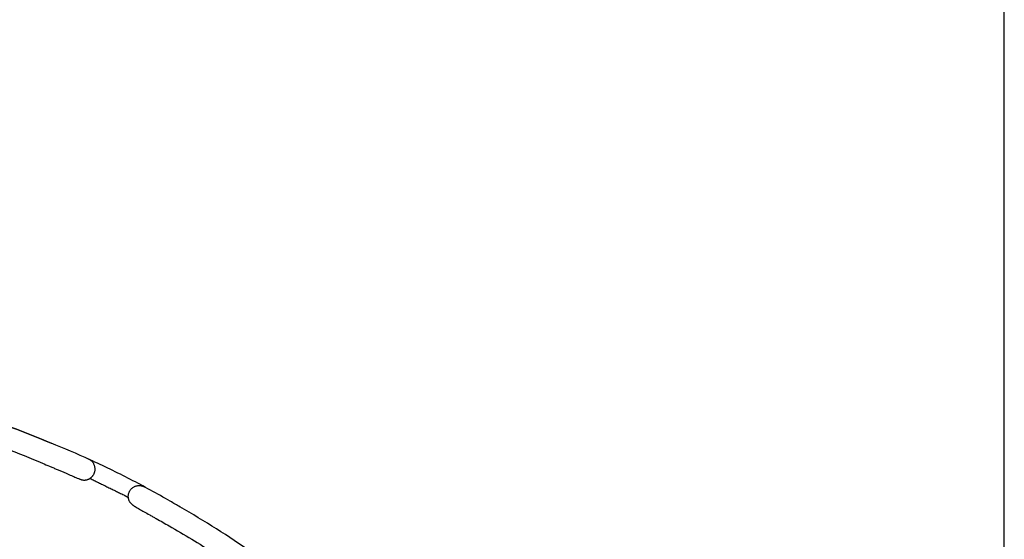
# Model space of a CAD drawing. Header units: millimetres. Extents: x -31695 to -21550, y -3481 to 7253.
# Tile 31 of 256: x -22546 to -21552, y -1110 to -585. Entities that reach past the tile are written whole.
import ezdxf

# ---------------------------------------------------------------- set-up
doc = ezdxf.new("R2010")
doc.units = ezdxf.units.MM
doc.layers.add('2d', color=7, linetype='Continuous', true_color=0x000000)
doc.layers.add('layout', color=7, linetype='Continuous', true_color=0x717171)

msp = doc.modelspace()

# ---------------------------------------------------------------- linework, layer by layer
at = {"layer": '2d'}
for points, degree, knots in [([(-22514.53, -1013.29), (-22540.89, -1002.01), (-22567.82, -992.06), (-22595.18, -983.49), (-22622.69, -974.88), (-22650.62, -967.66), (-22678.86, -961.87), (-22707.09, -956.09), (-22735.62, -951.73), (-22764.29, -948.83), (-22792.82, -945.94), (-22821.49, -944.5), (-22850.17, -944.5)], 3, [0, 0, 0, 0, 86.056236, 86.056236, 86.056236, 172.554343, 172.554343, 172.554343, 259.053186, 259.053186, 259.053186, 345.10943, 345.10943, 345.10943, 345.10943]), ([(-22850.17, -944.5), (-22821.49, -944.5), (-22792.82, -945.94), (-22764.29, -948.83), (-22735.62, -951.73), (-22707.09, -956.09), (-22678.86, -961.87), (-22650.62, -967.66), (-22622.69, -974.88), (-22595.18, -983.49), (-22567.82, -992.06), (-22540.89, -1002.01), (-22514.53, -1013.29)], 3, [345.10943, 345.10943, 345.10943, 345.10943, 431.165674, 431.165674, 431.165674, 517.664518, 517.664518, 517.664518, 604.162625, 604.162625, 604.162625, 690.218861, 690.218861, 690.218861, 690.218861]), ([(-22384.43, -1077.79), (-22387.69, -1075.83), (-22390.97, -1073.89), (-22394.27, -1071.97), (-22407.49, -1064.26), (-22420.91, -1056.88), (-22434.51, -1049.85), (-22448, -1042.88), (-22461.67, -1036.24), (-22475.49, -1029.95), (-22488.41, -1024.08), (-22501.47, -1018.5), (-22514.65, -1013.24)], 3, [932.446091, 932.446091, 932.446091, 932.446091, 943.878544, 943.878544, 943.878544, 989.806286, 989.806286, 989.806286, 1035.377912, 1035.377912, 1035.377912, 1077.964311, 1077.964311, 1077.964311, 1077.964311]), ([(-22384.43, -1077.79), (-22387.69, -1075.83), (-22390.97, -1073.89), (-22394.27, -1071.97), (-22407.49, -1064.26), (-22420.91, -1056.88), (-22434.51, -1049.85), (-22448, -1042.88), (-22461.67, -1036.24), (-22475.49, -1029.95), (-22488.41, -1024.08), (-22501.47, -1018.5), (-22514.65, -1013.24)], 3, [932.446091, 932.446091, 932.446091, 932.446091, 943.878544, 943.878544, 943.878544, 989.806286, 989.806286, 989.806286, 1035.377912, 1035.377912, 1035.377912, 1077.964311, 1077.964311, 1077.964311, 1077.964311]), ([(-22523.18, -1033.52), (-22520.88, -1034.5), (-22518.59, -1035.49), (-22516.33, -1036.46), (-22515.14, -1036.96), (-22513.97, -1037.46), (-22512.81, -1037.96), (-22511.63, -1038.47), (-22510.46, -1038.97), (-22509.31, -1039.46), (-22508.14, -1039.96), (-22506.99, -1040.45), (-22505.87, -1040.93), (-22504.74, -1041.42), (-22503.63, -1041.89), (-22502.56, -1042.35), (-22501.48, -1042.81), (-22500.43, -1043.26), (-22499.43, -1043.69), (-22498.42, -1044.12), (-22497.45, -1044.53), (-22496.53, -1044.93), (-22494.7, -1045.71), (-22493.05, -1046.41), (-22491.63, -1047.02), (-22490.93, -1047.32), (-22490.29, -1047.6), (-22489.7, -1047.85), (-22489.12, -1048.1), (-22488.6, -1048.32), (-22488.14, -1048.52), (-22487.24, -1048.9), (-22486.56, -1049.19), (-22486.12, -1049.38), (-22486.09, -1049.4), (-22486.05, -1049.41), (-22485.49, -1049.65)], 3, [0, 0, 0, 0, 8.938805, 8.938805, 8.938805, 13.612564, 13.612564, 13.612564, 18.405127, 18.405127, 18.405127, 23.297208, 23.297208, 23.297208, 28.266686, 28.266686, 28.266686, 33.289018, 33.289018, 33.289018, 38.338401, 38.338401, 38.338401, 48.42346, 48.42346, 48.42346, 53.392888, 53.392888, 53.392888, 58.285058, 58.285058, 58.285058, 67.762374, 67.762374, 67.762374, 68.952185, 68.952185, 68.952185, 68.952185]), ([(-22475.36, -1048.88), (-22458.27, -1057.25), (-22441.17, -1065.61), (-22438.88, -1066.89), (-22436.58, -1068.17)], 2, [0.1239168, 0.1239168, 0.1239168, 1, 1, 1.1210134, 1.1210134, 1.1210134]), ([(-22431.07, -1076.63), (-22430.53, -1076.93), (-22430.5, -1076.95), (-22430.47, -1076.97), (-22430.05, -1077.21), (-22429.41, -1077.57), (-22428.56, -1078.05), (-22427.67, -1078.55), (-22426.56, -1079.18), (-22425.25, -1079.93), (-22423.91, -1080.69), (-22422.35, -1081.57), (-22420.62, -1082.55), (-22418.88, -1083.54), (-22416.97, -1084.62), (-22414.92, -1085.79), (-22413.9, -1086.36), (-22412.86, -1086.96), (-22411.78, -1087.57), (-22410.72, -1088.17), (-22409.64, -1088.78), (-22408.53, -1089.41), (-22406.38, -1090.63), (-22404.16, -1091.89), (-22401.89, -1093.18), (-22399.75, -1094.39), (-22397.58, -1095.63), (-22395.4, -1096.86)], 3, [0, 0, 0, 0, 1.18971, 1.18971, 1.18971, 10.666368, 10.666368, 10.666368, 20.539597, 20.539597, 20.539597, 30.623845, 30.623845, 30.623845, 40.708028, 40.708028, 40.708028, 45.677025, 45.677025, 45.677025, 50.568775, 50.568775, 50.568775, 60.045279, 60.045279, 60.045279, 68.983337, 68.983337, 68.983337, 68.983337]), ([(-21978.07, -1611.95), (-21985.06, -1584.14), (-21993.44, -1556.68), (-22003.19, -1529.71), (-22012.99, -1502.61), (-22024.16, -1476), (-22036.65, -1450.03), (-22049.15, -1424.06), (-22062.95, -1398.72), (-22078.01, -1374.14), (-22092.98, -1349.69), (-22109.2, -1325.99), (-22126.56, -1303.18), (-22143.92, -1280.36), (-22162.43, -1258.41), (-22182, -1237.46), (-22201.68, -1216.4), (-22222.42, -1196.33), (-22244.12, -1177.37), (-22265.82, -1158.4), (-22288.48, -1140.54), (-22311.99, -1123.87), (-22335.38, -1107.28), (-22359.61, -1091.87), (-22384.55, -1077.72)], 3, [0, 0, 0, 0, 86.056236, 86.056236, 86.056236, 172.554343, 172.554343, 172.554343, 259.053186, 259.053186, 259.053186, 345.10943, 345.10943, 345.10943, 431.165641, 431.165641, 431.165641, 517.663757, 517.663757, 517.663757, 604.16259, 604.16259, 604.16259, 690.218858, 690.218858, 690.218858, 690.218858]), ([(-21978.07, -1611.95), (-21985.06, -1584.14), (-21993.44, -1556.68), (-22003.19, -1529.71), (-22012.99, -1502.61), (-22024.16, -1476), (-22036.65, -1450.03), (-22049.15, -1424.06), (-22062.95, -1398.72), (-22078.01, -1374.14), (-22092.98, -1349.69), (-22109.2, -1325.99), (-22126.56, -1303.18), (-22143.92, -1280.36), (-22162.43, -1258.41), (-22182, -1237.46), (-22201.68, -1216.4), (-22222.42, -1196.33), (-22244.12, -1177.37), (-22265.82, -1158.4), (-22288.48, -1140.54), (-22311.99, -1123.87), (-22335.38, -1107.28), (-22359.61, -1091.87), (-22384.55, -1077.72)], 3, [0, 0, 0, 0, 86.056236, 86.056236, 86.056236, 172.554343, 172.554343, 172.554343, 259.053186, 259.053186, 259.053186, 345.10943, 345.10943, 345.10943, 431.165641, 431.165641, 431.165641, 517.663757, 517.663757, 517.663757, 604.16259, 604.16259, 604.16259, 690.218858, 690.218858, 690.218858, 690.218858])]:
    msp.add_open_spline(points, degree=degree, knots=knots, dxfattribs=at)
for points in [[(-22560.63, -1018.56), (-22548.03, -1023.24), (-22535.54, -1028.23), (-22523.18, -1033.52)], [(-22395.4, -1096.86), (-22380.09, -1105.54), (-22365.06, -1114.71), (-22350.34, -1124.35)]]:
    msp.add_open_spline(points, degree=3, dxfattribs=at)
for points, weights, knots in [([(-22485.49, -1049.65), (-22477.6, -1053.02), (-22472.41, -1046.2), (-22465.75, -1037.44), (-22474.5, -1030.78), (-22475.59, -1029.96), (-22477.01, -1029.26)], [0.918640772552, 0.755922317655, 1, 0.707106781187, 1, 0.951197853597, 0.918658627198], [2.879793, 2.879793, 2.879793, 17.27876, 17.27876, 34.557519, 34.557519, 37.436523, 37.436523, 37.436523]), ([(-22431.07, -1076.63), (-22438.52, -1072.39), (-22436.24, -1064.13), (-22433.3, -1053.53), (-22422.7, -1056.46), (-22421.39, -1056.82), (-22420.2, -1057.5)], [0.918640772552, 0.755922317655, 1, 0.707106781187, 1, 0.951193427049, 0.918652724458], [2.879793, 2.879793, 2.879793, 17.27876, 17.27876, 34.557519, 34.557519, 37.436784, 37.436784, 37.436784])]:
    msp.add_rational_spline(points, weights, degree=2, knots=knots, dxfattribs=at)
at = {"layer": 'layout', "linetype": 'Continuous'}
msp.add_lwpolyline([(-31694.86, -3480.71), (-21552.15, -3480.71), (-21552.15, 97.08), (-31694.86, 97.08)], close=True, dxfattribs=at)

doc.saveas('drawing.dxf')
